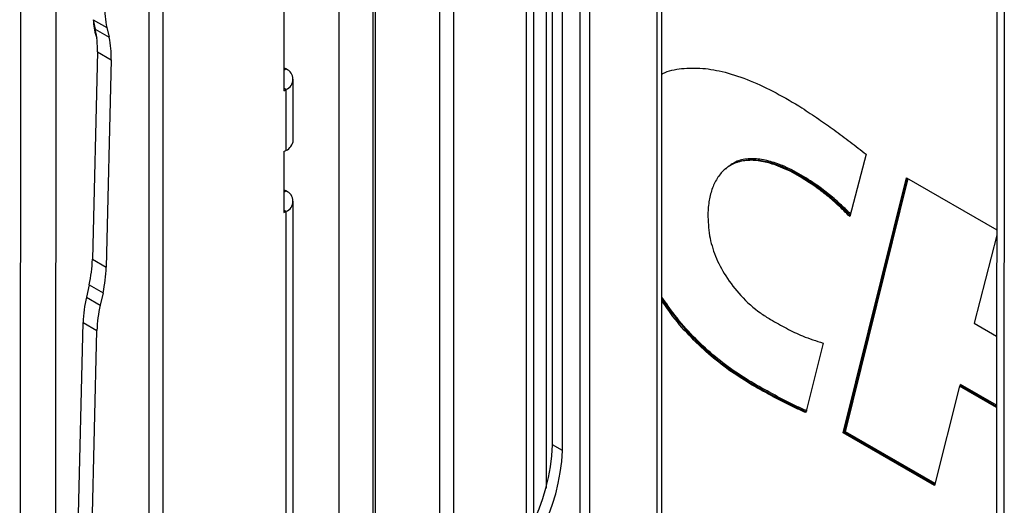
# Model space of a CAD drawing. Header units: millimetres. Extents: x 3619 to 4737, y 1503 to 2366.
# Tile 184 of 256: x 4451 to 4496, y 2142 to 2164. Entities that reach past the tile are written whole.
import ezdxf

# ---------------------------------------------------------------- set-up
doc = ezdxf.new("R2010")
doc.units = ezdxf.units.MM

msp = doc.modelspace()

# ---------------------------------------------------------------- linework, layer by layer
at = {"color": 7, "linetype": 'Continuous', "lineweight": 30}
for p, q in [((4451.4702, 2204.7688), (4451.4127, 2104.3061)), ((4453.0244, 2104.491), (4453.0819, 2204.7682)), ((4467.4192, 2198.0775), (4467.4192, 2110.3093)), ((4470.4485, 2139.3495), (4470.4485, 2195.9881)), ((4471.0748, 2138.988), (4471.0748, 2195.6266)), ((4480.5129, 2102.9153), (4480.5129, 2190.5187)), ((4457.2802, 2116.3035), (4457.2802, 2185.5228)), ((4457.9064, 2115.942), (4457.9064, 2185.1613)), ((4476.7881, 2177.5306), (4476.7881, 2138.3941)), ((4477.2353, 2177.2725), (4477.2353, 2138.1359)), ((4495.6885, 2175.0202), (4495.6407, 2091.682)), ((4474.7037, 2141.5918), (4474.7037, 2174.6871)), ((4496.0223, 2174.555), (4495.9745, 2091.2168)), ((4475.2587, 2173.8753), (4475.2587, 2143.0443)), ((4475.558, 2145.0133), (4475.558, 2172.252)), ((4476.0052, 2144.7551), (4476.0052, 2171.9938)), ((4463.382, 2169.0176), (4463.382, 2161.0672)), ((4465.8877, 2112.587), (4465.8877, 2165.7931)), ((4454.7358, 2164.2861), (4455.362, 2163.9246)), ((4454.7358, 2164.2861), (4454.8382, 2163.8487)), ((4454.8382, 2163.8487), (4455.4644, 2163.4872)), ((4455.362, 2163.9246), (4455.4644, 2163.4872)), ((4454.9345, 2162.8272), (4454.7095, 2153.4227)), ((4454.9345, 2162.8272), (4455.5607, 2162.4656)), ((4455.5607, 2162.4656), (4455.3357, 2153.0612)), ((4463.4742, 2162.0508), (4463.382, 2162.104)), ((4480.5602, 2161.8438), (4480.5129, 2161.8158)), ((4463.808, 2158.8203), (4463.808, 2161.5856)), ((4463.382, 2161.0672), (4463.4742, 2161.1204)), ((4463.4742, 2161.1204), (4463.4742, 2158.3551)), ((4463.382, 2158.3019), (4463.4742, 2158.3551)), ((4463.382, 2158.3019), (4463.382, 2155.5365)), ((4489.7574, 2158.1835), (4489.0185, 2155.358)), ((4483.6572, 2157.7043), (4483.61, 2157.677)), ((4488.7199, 2145.5511), (4491.5916, 2157.1221)), ((4491.5916, 2157.1221), (4495.6769, 2154.7637)), ((4463.4742, 2156.5201), (4463.382, 2156.5733)), ((4487.3861, 2156.7681), (4487.4333, 2156.7953)), ((4463.808, 2113.192), (4463.808, 2156.0549)), ((4463.382, 2155.5365), (4463.4742, 2155.5897)), ((4463.4742, 2155.5897), (4463.4742, 2112.7268)), ((4495.6768, 2154.5088), (4494.6587, 2150.5229)), ((4454.7095, 2153.4227), (4455.3357, 2153.0612)), ((4454.5611, 2152.2678), (4454.4348, 2151.7057)), ((4454.5611, 2152.2678), (4455.1873, 2151.9063)), ((4454.4348, 2151.7057), (4455.061, 2151.3442)), ((4455.1873, 2151.9063), (4455.061, 2151.3442)), ((4453.6921, 2125.7143), (4454.2864, 2150.5508)), ((4454.2864, 2150.5508), (4454.9126, 2150.1893)), ((4454.3183, 2125.3528), (4454.9126, 2150.1893)), ((4494.6587, 2150.5229), (4495.6741, 2149.9367)), ((4487.8138, 2149.6241), (4487.0319, 2146.4717)), ((4484.5998, 2147.722), (4484.6469, 2147.7492)), ((4493.9914, 2147.6668), (4492.8644, 2143.1586)), ((4494.0386, 2147.6941), (4493.9914, 2147.6668)), ((4495.6723, 2146.6976), (4493.9914, 2147.6668)), ((4494.0386, 2147.6941), (4494.0438, 2147.7455)), ((4488.7199, 2145.5511), (4488.767, 2145.5783)), ((4492.8644, 2143.1586), (4488.7199, 2145.5511)), ((4488.767, 2145.5783), (4488.8208, 2145.6017)), ((4476.0052, 2144.7551), (4475.558, 2145.0133))]:
    msp.add_line(p, q, dxfattribs=at)
at = {"color": 8, "linetype": 'Continuous', "lineweight": 30}
for p, q in [((4467.5168, 2198.0212), (4467.5168, 2110.2529)), ((4480.2904, 2102.8789), (4480.2904, 2190.6471)), ((4474.3699, 2140.9515), (4474.3699, 2174.8853)), ((4463.382, 2161.9976), (4463.4742, 2162.0508)), ((4463.4742, 2161.1204), (4463.382, 2161.1737)), ((4491.627, 2157.1017), (4488.767, 2145.5783)), ((4488.8208, 2145.6017), (4491.6689, 2157.0775)), ((4463.382, 2156.4669), (4463.4742, 2156.5201)), ((4463.4742, 2155.5897), (4463.382, 2155.643)), ((4494.0438, 2147.7455), (4494.0296, 2147.6889)), ((4494.0386, 2147.6941), (4495.6723, 2146.752)), ((4495.6723, 2146.8064), (4494.0438, 2147.7455)), ((4488.767, 2145.5783), (4492.8763, 2143.2061)), ((4492.8881, 2143.2537), (4488.8208, 2145.6017))]:
    msp.add_line(p, q, dxfattribs=at)
at = {"color": 7, "linetype": 'Continuous', "lineweight": 30}
for centre, radius, start, end in [((4459.3331, 2164.8143), 4.0696, 178.14386, 192.62834), ((4456.7546, 2164.1975), 1.9941, 180.48663, 202.17398), ((4450.8675, 2162.959), 4.0692, 358.14322, 12.62898), ((4451.4937, 2162.5975), 4.0692, 358.14322, 12.62898), ((4463.2976, 2161.5856), 0.4976, 290.78344, 69.21635), ((4463.2376, 2158.8772), 0.5732, 294.37535, 354.30456), ((4463.2976, 2156.0549), 0.4976, 290.78344, 69.21635), ((4487.4036, 2156.8428), 0.056, 301.9351, 351.64848), ((4448.7734, 2153.5985), 5.9387, 347.05239, 358.30407), ((4449.3996, 2153.2369), 5.9387, 347.05239, 358.30407), ((4460.2225, 2150.3751), 5.9387, 167.0524, 178.30407), ((4460.8487, 2150.0136), 5.9387, 167.0524, 178.30407), ((4484.6193, 2147.7924), 0.0512, 302.6052, 357.39418), ((4466.3624, 2145.4529), 9.2061, 307.94743, 357.26258), ((4466.8097, 2145.1948), 9.2061, 307.94743, 357.26258)]:
    msp.add_arc(centre, radius, start, end, dxfattribs=at)
for points, knots in [([(4480.5129, 2161.817), (4480.5273, 2161.8257), (4480.7862, 2161.9817), (4481.4044, 2162.0867), (4482.3452, 2162.1137), (4483.3943, 2161.9201), (4484.5115, 2161.5413), (4485.6811, 2160.9857), (4486.7181, 2160.3836), (4487.3599, 2159.9514), (4487.6121, 2159.7816)], [0, 0, 0, 0, 0.0082033, 0.1475287, 0.2896473, 0.4318799, 0.5873139, 0.7433603, 0.8991259, 1, 1, 1, 1]), ([(4487.6121, 2159.7816), (4487.8469, 2159.6188), (4488.3238, 2159.2883), (4489.0383, 2158.7469), (4489.5176, 2158.3714), (4489.7574, 2158.1835)], [0, 0, 0, 0, 0.3263441, 0.663032, 1, 1, 1, 1]), ([(4487.3861, 2156.7681), (4487.1002, 2156.9538), (4486.5287, 2157.325), (4485.7331, 2157.6874), (4485.0217, 2157.8854), (4484.4017, 2157.9323), (4483.8401, 2157.8176), (4483.3784, 2157.5521), (4483.0309, 2157.1567), (4482.7871, 2156.6766), (4482.6396, 2156.1072), (4482.5659, 2155.3908), (4482.6261, 2154.8231), (4482.6611, 2154.4923)], [0, 0, 0, 0, 0.1135244, 0.2268859, 0.3156149, 0.4042416, 0.4936908, 0.5830847, 0.6612138, 0.7393621, 0.8160827, 0.8928225, 1, 1, 1, 1]), ([(4483.4276, 2157.5428), (4483.4286, 2157.5439), (4483.5541, 2157.6847), (4483.9001, 2157.8387), (4484.4536, 2157.9622), (4485.082, 2157.9104), (4485.5409, 2157.7815), (4485.8814, 2157.6544), (4486.3757, 2157.4491), (4486.9217, 2157.1418), (4487.367, 2156.8401), (4487.4333, 2156.7953)], [0, 0, 0, 0, 0.001188, 0.1521612, 0.309073, 0.4598921, 0.6147208, 0.6308526, 0.6954017, 0.954679, 1, 1, 1, 1]), ([(4487.4591, 2156.8347), (4487.1752, 2157.0192), (4486.6078, 2157.388), (4485.8145, 2157.7512), (4485.0995, 2157.955), (4484.4762, 2157.9999), (4483.9731, 2157.9211), (4483.7229, 2157.7591), (4483.6292, 2157.6983)], [0, 0, 0, 0, 0.2054415, 0.4105993, 0.5738041, 0.7368205, 0.901359, 1, 1, 1, 1]), ([(4489.0185, 2155.358), (4488.8377, 2155.5422), (4488.4851, 2155.9015), (4487.9358, 2156.3674), (4487.5698, 2156.6342), (4487.3861, 2156.7681)], [0, 0, 0, 0, 0.3438282, 0.6706677, 1, 1, 1, 1]), ([(4489.0738, 2155.4473), (4489.055, 2155.468), (4488.8985, 2155.6401), (4488.5498, 2155.9658), (4488.0311, 2156.4193), (4487.6498, 2156.6962), (4487.4591, 2156.8347)], [0, 0, 0, 0, 0.03723283, 0.30901581, 0.65441494, 1, 1, 1, 1]), ([(4482.6611, 2154.4923), (4482.7362, 2154.1827), (4482.8857, 2153.5658), (4483.404, 2152.6137), (4484.1002, 2151.7101), (4484.8164, 2151.073), (4485.2742, 2150.7901), (4485.4264, 2150.696)], [0, 0, 0, 0, 0.1990542, 0.396584, 0.6202479, 0.8737502, 1, 1, 1, 1]), ([(4484.5998, 2147.722), (4484.2876, 2147.9128), (4483.6625, 2148.2949), (4482.7361, 2149.0124), (4481.8406, 2149.8517), (4481.0853, 2150.6972), (4480.6747, 2151.2971), (4480.5129, 2151.5337)], [0, 0, 0, 0, 0.2148629, 0.4303019, 0.6445572, 0.8598583, 1, 1, 1, 1]), ([(4485.4264, 2150.696), (4485.6688, 2150.5585), (4486.1538, 2150.2833), (4486.9568, 2149.8883), (4487.5036, 2149.7197), (4487.8138, 2149.6241)], [0, 0, 0, 0, 0.3019434, 0.6040706, 1, 1, 1, 1]), ([(4487.0319, 2146.4717), (4486.8727, 2146.5417), (4486.39, 2146.754), (4485.5782, 2147.1692), (4484.9261, 2147.5376), (4484.5998, 2147.722)], [0, 0, 0, 0, 0.1973732, 0.5982288, 1, 1, 1, 1]), ([(4487.0836, 2146.548), (4487.0803, 2146.5493), (4486.918, 2146.6179), (4486.4355, 2146.8378), (4485.6338, 2147.2446), (4484.9916, 2147.6083), (4484.6705, 2147.7901)], [0, 0, 0, 0, 0.0040991, 0.2032725, 0.6016623, 1, 1, 1, 1])]:
    msp.add_open_spline(points, degree=3, knots=knots, dxfattribs=at)
at = {"color": 8, "linetype": 'Continuous', "lineweight": 30}
for points, knots in [([(4487.4333, 2156.7953), (4487.4333, 2156.7953), (4487.6237, 2156.6647), (4488.0029, 2156.3784), (4488.5189, 2155.9297), (4488.8654, 2155.6097), (4489.018, 2155.4385), (4489.0347, 2155.4198)], [0, 0, 0, 0, 0.00000853, 0.34701531, 0.69407373, 0.96650037, 1, 1, 1, 1]), ([(4484.6705, 2147.7901), (4484.3597, 2147.98), (4483.7373, 2148.3604), (4482.815, 2149.0746), (4481.9227, 2149.9092), (4481.1393, 2150.7897), (4480.7024, 2151.4298), (4480.5129, 2151.7075)], [0, 0, 0, 0, 0.20963109, 0.4198216, 0.6288603, 0.83896412, 1, 1, 1, 1]), ([(4480.5129, 2151.6272), (4480.6908, 2151.3667), (4481.1171, 2150.7424), (4481.6348, 2150.1648), (4482.0623, 2149.726), (4482.6445, 2149.157), (4483.5395, 2148.4259), (4484.3282, 2147.944), (4484.6469, 2147.7492)], [0, 0, 0, 0, 0.1522114, 0.3647298, 0.3845853, 0.4640369, 0.7834021, 1, 1, 1, 1]), ([(4484.6469, 2147.7492), (4484.9683, 2147.5677), (4485.6111, 2147.2044), (4486.4108, 2146.7939), (4486.8864, 2146.5842), (4487.0427, 2146.5152)], [0, 0, 0, 0, 0.4015991, 0.8033952, 1, 1, 1, 1])]:
    msp.add_open_spline(points, degree=3, knots=knots, dxfattribs=at)

doc.saveas('drawing.dxf')
